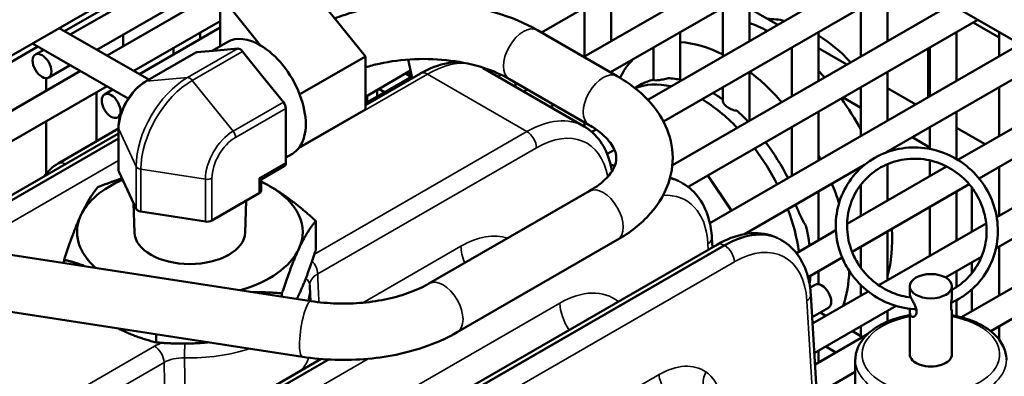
# Model space of a CAD drawing. Header units: inches. Extents: x 1 to 237, y 4 to 150.
# Tile 163 of 166: x 185.3 to 189.67, y 127.34 to 128.93. Entities that reach past the tile are written whole.
import ezdxf

# ---------------------------------------------------------------- set-up
doc = ezdxf.new("R2010")
doc.units = ezdxf.units.IN
doc.header["$LTSCALE"] = 7
doc.header["$MEASUREMENT"] = 0
doc.layers.add('Visible (ANSI)', color=7, linetype='Continuous', lineweight=50)
doc.layers.add('Visible Narrow (ANSI)', color=7, linetype='Continuous', lineweight=35)

msp = doc.modelspace()

# ---------------------------------------------------------------- linework, layer by layer
at = {"layer": 'Visible (ANSI)'}
for p, q in [((185.4127, 131.3125), (201.4508, 122.0529)), ((185.5258, 128.8602), (186.5491, 129.451)), ((187.614, 128.8687), (188.6298, 129.4551)), ((185.6439, 128.792), (186.7153, 129.4106)), ((182.8127, 127.3502), (186.3423, 129.388)), ((187.8022, 128.7601), (188.8179, 129.3465)), ((187.9203, 128.6919), (188.936, 129.2783)), ((186.13, 129.2381), (185.5006, 128.8747)), ((186.8335, 128.7621), (186.48, 129.2019)), ((186.3772, 129.1636), (185.6888, 128.7661)), ((188.0853, 128.5699), (189.1242, 129.1697)), ((188.1548, 128.4737), (189.2423, 129.1015)), ((186.3695, 128.8113), (186.1901, 129.0345)), ((186.1901, 129.0345), (186.1901, 128.8077)), ((187.9233, 129.0472), (187.9233, 128.83)), ((188.5358, 129.0472), (188.5358, 128.83)), ((189.1482, 129.0472), (189.1482, 128.83)), ((187.8052, 128.979), (187.8052, 128.7618)), ((188.1944, 128.2793), (189.4304, 128.9929)), ((188.4176, 128.979), (188.4176, 128.7618)), ((188.6617, 128.9027), (188.5358, 128.9755)), ((189.0301, 128.979), (189.0301, 128.7618)), ((188.2645, 128.1834), (189.5485, 128.9247)), ((185.4769, 128.8884), (185.8738, 128.6593)), ((186.1901, 128.9191), (185.8069, 128.6979)), ((185.832, 128.6834), (186.1901, 128.8901)), ((187.9503, 128.6745), (187.5968, 128.8786)), ((189.6426, 128.8468), (189.528, 128.9129)), ((185.76, 128.859), (185.76, 128.8072)), ((186.1015, 128.868), (186.1015, 128.839)), ((187.6171, 128.8704), (187.6171, 128.8669)), ((188.2295, 128.8704), (188.2295, 128.6591)), ((188.842, 128.8704), (188.842, 128.6532)), ((189.4544, 128.8704), (189.4544, 128.6532)), ((189.6426, 128.8704), (189.6426, 128.7618)), ((185.3825, 128.8065), (184.9191, 128.5389)), ((185.3588, 128.8202), (185.7827, 128.5755)), ((185.371, 128.7708), (185.4077, 128.792)), ((185.9834, 128.7998), (185.9834, 128.7708)), ((186.1541, 128.7869), (186.2236, 128.827)), ((186.2678, 128.7971), (186.1772, 128.789)), ((188.1114, 128.8022), (188.1114, 128.6591)), ((188.3607, 128.0217), (189.7366, 128.8161)), ((188.7239, 128.8022), (188.7239, 128.585)), ((188.968, 128.7259), (188.842, 128.7987)), ((189.3276, 128.7972), (189.3276, 128.58)), ((189.3363, 128.8022), (189.3363, 128.585)), ((186.0821, 128.7795), (185.8593, 128.6509)), ((186.1772, 128.789), (186.0865, 128.7809)), ((186.3797, 128.672), (186.2891, 128.7848)), ((186.8335, 128.7621), (186.5436, 128.5947)), ((186.8335, 128.5264), (186.8335, 128.7621)), ((187.0234, 128.7486), (187.0415, 128.6654)), ((189.1401, 128.3353), (189.8547, 128.7479)), ((185.43, 128.6685), (185.5258, 128.7238)), ((187.3554, 128.7105), (187.803, 128.452)), ((185.5707, 128.6979), (185.1662, 128.4644)), ((185.4184, 128.6658), (185.4184, 128.61)), ((186.4704, 128.5592), (186.3797, 128.672)), ((187.0341, 128.6993), (186.8335, 128.5834)), ((186.8335, 128.5454), (187.0785, 128.6868)), ((186.8335, 128.5544), (187.0397, 128.6735)), ((187.0372, 128.672), (187.012, 128.6865)), ((187.0297, 128.6967), (187.0297, 128.6763)), ((187.426, 128.6855), (187.4299, 128.6674)), ((187.8253, 128.458), (187.4718, 128.6621)), ((187.9233, 128.6936), (187.9233, 128.6901)), ((188.5358, 128.6936), (188.5358, 128.4764)), ((189.1482, 128.6936), (189.1482, 128.4764)), ((185.6888, 128.6297), (185.2253, 128.3621)), ((186.9191, 128.6038), (186.8939, 128.6183)), ((187.499, 128.6464), (187.499, 128.6275)), ((187.5358, 128.6063), (187.5522, 128.6157)), ((188.0276, 128.6224), (188.0517, 128.6364)), ((188.4176, 128.6254), (188.4176, 128.5693)), ((189.0301, 128.6254), (189.0301, 128.4082)), ((189.2742, 128.5491), (189.1482, 128.6219)), ((189.4602, 128.3029), (190.0428, 128.6393)), ((189.6426, 128.6254), (189.6426, 128.4082)), ((185.6419, 128.6026), (185.6419, 128.3854)), ((185.6772, 128.594), (185.7139, 128.6152)), ((186.5436, 128.5947), (186.5409, 128.5981)), ((186.5436, 128.5911), (186.5436, 128.5947)), ((186.8416, 128.5881), (186.8416, 128.5591)), ((186.8865, 128.614), (186.8865, 128.585)), ((189.0301, 128.5349), (188.9517, 128.5802)), ((186.481, 128.5318), (186.481, 128.4109)), ((187.6539, 128.5381), (187.6703, 128.5475)), ((189.5538, 128.2206), (190.1609, 128.5711)), ((185.7363, 128.4917), (185.7475, 128.4982)), ((186.8335, 128.5264), (186.5436, 128.359)), ((188.842, 128.5168), (188.842, 128.2996)), ((189.4544, 128.5168), (189.4544, 128.3064)), ((185.4184, 128.4736), (185.4184, 128.2416)), ((185.7396, 128.4419), (185.4725, 128.2876)), ((185.7396, 128.2558), (185.7396, 128.4435)), ((187.8052, 128.4696), (187.8052, 128.4507)), ((188.7239, 128.4486), (188.7239, 128.2314)), ((189.3363, 128.4486), (189.3363, 128.3517)), ((189.4544, 128.4451), (189.5804, 128.3723)), ((189.6321, 128.0486), (190.3491, 128.4625)), ((184.9041, 127.9376), (185.7396, 128.42)), ((186.481, 128.4109), (186.481, 128.29)), ((187.8377, 128.427), (187.8568, 128.438)), ((189.3363, 128.3581), (189.258, 128.4034)), ((186.5409, 128.3588), (186.5436, 128.359)), ((186.5436, 128.359), (186.5436, 128.3626)), ((189.6287, 127.9102), (190.4672, 128.3943)), ((186.481, 128.314), (186.5101, 128.3308)), ((187.9052, 128.3296), (187.9378, 128.3484)), ((189.1482, 128.34), (189.1482, 128.3383)), ((186.4748, 128.2763), (186.3718, 128.2168)), ((188.5138, 127.9738), (189.0462, 128.2811)), ((188.9688, 128.0192), (189.4099, 128.2739)), ((189.0301, 128.2718), (189.0301, 128.2672)), ((189.1482, 128.2847), (189.1482, 128.1228)), ((189.3363, 128.3006), (189.3363, 128.2314)), ((189.4757, 127.6047), (190.6553, 128.2857)), ((189.6426, 128.2718), (189.6426, 128.0546)), ((185.7406, 128.2513), (185.8173, 128.0861)), ((188.3532, 128.2346), (188.4583, 128.0781)), ((186.3718, 128.2168), (186.363, 128.2219)), ((186.3718, 128.1672), (186.3718, 128.2168)), ((188.2322, 128.2042), (188.2414, 128.1989)), ((188.9908, 127.8955), (189.5098, 128.1952)), ((189.0301, 128.1934), (189.0301, 128.0546)), ((189.522, 127.985), (189.522, 128.1801)), ((189.6053, 127.5431), (190.7734, 128.2175)), ((186.1536, 128.0341), (186.363, 128.155)), ((187.1155, 127.7544), (187.8253, 128.1642)), ((188.842, 128.1632), (188.842, 127.946)), ((189.4544, 128.1632), (189.4544, 127.946)), ((185.8101, 127.9803), (185.806, 128.1105)), ((186.3014, 127.9803), (186.3058, 128.122)), ((189.3363, 128.095), (189.3363, 127.8778)), ((185.8385, 128.0738), (186.1246, 128.0296)), ((186.6134, 127.9015), (186.6134, 128.0327)), ((189.1092, 127.7467), (189.5854, 128.0216)), ((188.7441, 127.8895), (188.9193, 127.9906)), ((189.1482, 127.9864), (189.1482, 127.7692)), ((184.8557, 127.9451), (186.5934, 127.6763)), ((185.875, 126.4733), (188.3938, 127.9275)), ((187.2405, 127.5379), (187.9503, 127.9477)), ((188.3696, 127.9573), (188.3721, 127.915)), ((188.6706, 127.9511), (188.6799, 127.9458)), ((189.0301, 127.9182), (189.0301, 127.8238)), ((189.6426, 127.9182), (189.6426, 127.701)), ((189.4052, 127.7812), (189.565, 127.8734)), ((185.498, 127.8457), (185.498, 127.8601)), ((188.7956, 127.7828), (188.947, 127.8703)), ((189.522, 127.8003), (189.522, 127.8486)), ((188.842, 127.8096), (188.842, 127.7516)), ((189.4544, 127.8096), (189.4544, 127.7389)), ((188.827, 127.7492), (188.8048, 127.7363)), ((189.0301, 127.7474), (189.0301, 127.701)), ((186.464, 127.6963), (186.464, 127.7107)), ((186.5876, 127.7391), (186.5902, 127.6768)), ((188.808, 127.7042), (188.8461, 127.0749)), ((188.8157, 127.5772), (189.0619, 127.7194)), ((189.2467, 127.7047), (189.2467, 127.7424)), ((189.4337, 127.7047), (189.4337, 127.7424)), ((189.522, 127.6314), (189.522, 127.7279)), ((184.8175, 127.6981), (186.5552, 127.4292)), ((189.4544, 127.6809), (189.4544, 127.6099)), ((188.8861, 127.6469), (188.814, 127.6052)), ((188.8236, 127.4454), (189.1866, 127.655)), ((188.8745, 127.6112), (188.8494, 127.6257)), ((189.1482, 127.6328), (189.1482, 127.5855)), ((189.2467, 127.4403), (189.2467, 127.6332)), ((189.4337, 127.4403), (189.4337, 127.6332)), ((185.9063, 127.4932), (185.9063, 127.5296)), ((189.06, 127.5301), (188.8267, 127.3954)), ((189.0375, 127.5171), (188.9926, 127.543)), ((189.0301, 127.5646), (189.0301, 127.5214)), ((189.6426, 127.5646), (189.6426, 127.5058)), ((188.842, 127.456), (188.842, 127.4042)), ((188.9194, 127.4489), (188.8745, 127.4748)), ((185.6643, 126.8579), (186.6372, 127.4195)), ((189.0052, 127.1137), (189.0052, 127.4158)), ((189.0052, 127.362), (188.8346, 127.2636))]:
    msp.add_line(p, q, dxfattribs=at)
for centre, major_axis, ratio, start_param, end_param in [((188.8205, 128.3563), (-0.3135, 0.543), 0.57735, 5.791225, 5.974829), ((188.6381, 128.2509), (0.375, -0.6495), 0.57735, 2.399207, 2.550398), ((186.3668, 128.5789), (-0.1433, 0.2481), 0.57735, 5.484484, 6.283185), ((188.8205, 128.3563), (0.3135, -0.543), 0.57735, 1.974697, 2.307799), ((186.2785, 128.7697), (-0.015, 0.026), 0.57735, 4.974188, 6.021386), ((186.3668, 128.5789), (-0.1433, 0.2481), 0.57735, 4.463893, 5.484484), ((188.4486, 128.1415), (-0.375, 0.6495), 0.57735, 5.556183, 5.92362), ((186.0971, 128.7535), (-0.015, 0.026), 0.57735, 6.021386, 6.283185), ((188.4486, 128.1415), (-0.375, 0.6495), 0.57735, 0.15713, 0.373544), ((187.1085, 128.6349), (-0.03, 0.052), 0.57735, 6.277063, 6.283185), ((188.3652, 128.0934), (-0.3135, 0.543), 0.57735, 6.107115, 6.283185), ((188.3652, 128.0934), (-0.3135, 0.543), 0.57735, 5.791225, 5.944486), ((188.4486, 128.1415), (0.375, -0.6495), 0.57735, 1.905569, 2.188761), ((188.6381, 128.2509), (0.375, -0.6495), 0.57735, 1.905569, 1.96159), ((188.3171, 128.0656), (-0.3135, 0.543), 0.57735, 5.791225, 6.204489), ((186.3668, 128.5789), (0.1433, -0.2481), 0.57735, 1.295693, 1.3223), ((186.3668, 128.5789), (0.1433, -0.2481), 0.57735, 0.275103, 1.295693), ((188.3171, 128.0656), (-0.3135, 0.543), 0.57735, 5.116289, 5.47808), ((188.3652, 128.0934), (-0.3135, 0.543), 0.57735, 5.379122, 5.47808), ((188.6381, 128.2509), (0.375, -0.6495), 0.57735, 1.524372, 1.742716), ((186.4598, 128.5441), (-0.015, 0.026), 0.57735, 3.926991, 4.974188), ((188.3652, 128.0934), (-0.3135, 0.543), 0.57735, 5.116289, 5.236098), ((186.3668, 128.5789), (0.1433, -0.2481), 0.57735, 0, 0.248496), ((186.3668, 128.5789), (0.1433, -0.2481), 0.57735, 0.248496, 0.275103), ((188.3171, 128.0656), (-0.3135, 0.543), 0.57735, 4.616851, 4.918479), ((188.3652, 128.0934), (-0.3135, 0.543), 0.57735, 4.616851, 4.918479), ((188.4486, 128.1415), (0.375, -0.6495), 0.57735, 1.490963, 1.520479), ((186.4598, 128.3023), (0.015, -0.026), 0.57735, 0, 0.785398), ((187.9379, 128.2284), (-0.0295, 0.0511), 0.57735, 5.477694, 5.927201), ((185.7696, 128.2558), (-0.03, 0), 0.57735, 0, 0.261799), ((186.0557, 127.9829), (-0.5, 0), 0.57735, 5.351073, 6.021386), ((186.0557, 127.9829), (-0.5, 0), 0.57735, 3.926991, 4.028029), ((186.0557, 127.9829), (0.5, 0), 0.57735, 6.021386, 7.068583), ((188.4486, 128.1415), (0.375, -0.6495), 0.57735, 1.204276, 1.331284), ((186.3418, 128.1672), (0.03, 0), 0.57735, 5.497787, 6.283185), ((188.6381, 128.2509), (0.375, -0.6495), 0.57735, 1.06094, 1.062432), ((186.0557, 127.9829), (-0.5, 0), 0.57735, 6.021386, 6.865691), ((185.8463, 128.0906), (-0.03, 0), 0.57735, 0.261799, 1.308997), ((188.3171, 128.0656), (-0.3135, 0.543), 0.57735, 4.088995, 4.424669), ((186.1324, 128.0463), (0.03, 0), 0.57735, 4.45059, 5.497787), ((188.3652, 128.0934), (-0.3135, 0.543), 0.57735, 4.088995, 4.246418), ((186.0557, 127.9829), (0.2457, 0), 0.57735, 3.159727, 6.265051), ((188.6381, 128.2509), (0.375, -0.6495), 0.57735, 0.508364, 0.869077), ((188.3097, 127.9537), (0.0599, 0.0036), 0.576647, 0, 0.005356), ((188.4238, 127.8755), (-0.03, 0.052), 0.57735, 6.277063, 6.283185), ((186.0557, 127.9829), (0.5, 0), 0.57735, 5.177081, 6.021386), ((188.3652, 128.0934), (-0.3135, 0.543), 0.57735, 3.755837, 3.830144), ((188.4486, 128.1415), (0.375, -0.6495), 0.57735, 0.459318, 0.744674), ((188.8566, 127.698), (-0.0295, 0.0511), 0.57735, 3.141593, 6.283185), ((188.7481, 127.7006), (0.0599, 0.0036), 0.576647, 0, 0.005356), ((189.3402, 127.4403), (-0.0935, 0), 0.57735, 0, 3.141593)]:
    msp.add_ellipse(centre, major_axis=major_axis, ratio=ratio, start_param=start_param, end_param=end_param, dxfattribs=at)
for centre, major_axis in [((185.4005, 128.7197), (-0.0295, 0.0511)), ((185.7067, 128.5429), (-0.0295, 0.0511)), ((189.3402, 127.7424), (-0.0935, 0))]:
    msp.add_ellipse(centre, major_axis=major_axis, ratio=0.57735, dxfattribs=at)
for points, knots in [([(187.5968, 128.8786), (187.5412, 128.9107), (187.4792, 128.9366), (187.3471, 128.9757), (187.277, 128.989), (187.1338, 129.0025), (187.0607, 129.0028), (186.9173, 128.9904), (186.8469, 128.9777), (186.7521, 128.9506), (186.7245, 128.9414), (186.6978, 128.931)], [1.570796, 1.570796, 1.570796, 1.570796, 1.88215, 1.88215, 2.193503, 2.193503, 2.504856, 2.504856, 2.816209, 2.816209, 2.94912, 2.94912, 2.94912, 2.94912]), ([(187.4718, 128.6621), (187.4393, 128.6809), (187.4005, 128.698), (187.3127, 128.726), (187.2635, 128.7369), (187.1599, 128.7502), (187.1055, 128.7525), (186.9978, 128.7479), (186.9446, 128.741), (186.8738, 128.7253), (186.8532, 128.7198), (186.8335, 128.7137)], [1.570796, 1.570796, 1.570796, 1.570796, 1.850268, 1.850268, 2.137145, 2.137145, 2.429701, 2.429701, 2.723458, 2.723458, 2.849277, 2.849277, 2.849277, 2.849277]), ([(187.0795, 128.6874), (187.1189, 128.71), (187.1592, 128.7257), (187.2156, 128.7363), (187.2328, 128.7379), (187.2497, 128.7378)], [0.0026746, 0.0026746, 0.0026746, 0.0026746, 0.4100603, 0.4100603, 0.5872668, 0.5872668, 0.5872668, 0.5872668]), ([(187.9503, 127.9477), (188.0064, 127.9801), (188.0562, 128.0189), (188.1368, 128.1103), (188.1678, 128.1634), (188.1968, 128.2692), (188.1994, 128.3199), (188.1826, 128.4161), (188.1642, 128.4614), (188.1083, 128.5495), (188.0686, 128.5909), (187.9999, 128.6438), (187.9758, 128.6598), (187.9503, 128.6745)], [0, 0, 0, 0, 0.314159, 0.314159, 0.628319, 0.628319, 0.885458, 0.885458, 1.136407, 1.136407, 1.428363, 1.428363, 1.570796, 1.570796, 1.570796, 1.570796]), ([(188.1736, 128.6657), (188.173, 128.6655), (188.1724, 128.6653), (188.1638, 128.6628), (188.1555, 128.6609), (188.1405, 128.658), (188.1339, 128.6571), (188.1233, 128.6561), (188.1186, 128.656), (188.1128, 128.6569), (188.1114, 128.6578), (188.1114, 128.6591)], [0.5962257, 0.5962257, 0.5962257, 0.5962257, 0.6010886, 0.6010886, 0.6654571, 0.6654571, 0.7298256, 0.7298256, 0.7975156, 0.7975156, 0.8594204, 0.8594204, 0.8594204, 0.8594204]), ([(185.7396, 128.4435), (185.7396, 128.4589), (185.7417, 128.4749), (185.7495, 128.507), (185.7552, 128.5231), (185.7696, 128.5544), (185.7783, 128.5695), (185.7982, 128.5977), (185.8093, 128.6107), (185.8332, 128.6334), (185.846, 128.6432), (185.8593, 128.6509)], [4.712389, 4.712389, 4.712389, 4.712389, 5.026548, 5.026548, 5.340708, 5.340708, 5.654867, 5.654867, 5.969026, 5.969026, 6.283185, 6.283185, 6.283185, 6.283185]), ([(188.4799, 128.5217), (188.4789, 128.5218), (188.478, 128.5219), (188.4695, 128.5231), (188.4616, 128.5254), (188.4469, 128.5316), (188.4402, 128.5356), (188.4297, 128.544), (188.4252, 128.5489), (188.4191, 128.5592), (188.4176, 128.5645), (188.4176, 128.5693)], [0.5623043, 0.5623043, 0.5623043, 0.5623043, 0.5695818, 0.5695818, 0.6276326, 0.6276326, 0.6856834, 0.6856834, 0.742905, 0.742905, 0.7998605, 0.7998605, 0.7998605, 0.7998605]), ([(187.803, 128.4519), (187.8312, 128.4357), (187.8561, 128.4123), (187.8946, 128.3574), (187.9089, 128.3254), (187.9216, 128.2785), (187.9244, 128.2659), (187.9265, 128.2528)], [0, 0, 0, 0, 0.3470267, 0.3470267, 0.6922758, 0.6922758, 0.8146379, 0.8146379, 0.8146379, 0.8146379]), ([(187.8253, 128.1642), (187.8578, 128.1829), (187.8837, 128.2033), (187.9215, 128.2427), (187.933, 128.2615), (187.9461, 128.295), (187.9473, 128.3092), (187.9422, 128.3404), (187.9352, 128.3585), (187.9045, 128.3994), (187.8815, 128.4214), (187.8426, 128.4477), (187.8342, 128.4529), (187.8253, 128.458)], [0, 0, 0, 0, 0.279472, 0.279472, 0.565043, 0.565043, 0.879202, 0.879202, 1.193362, 1.193362, 1.494464, 1.494464, 1.570796, 1.570796, 1.570796, 1.570796]), ([(189.4305, 127.6693), (189.4486, 127.6772), (189.466, 127.6866), (189.5139, 127.7182), (189.5418, 127.7441), (189.5879, 127.8037), (189.606, 127.8373), (189.6305, 127.9089), (189.6369, 127.9469), (189.6375, 128.0234), (189.6316, 128.0619), (189.6081, 128.1355), (189.5904, 128.1707), (189.545, 128.234), (189.5173, 128.2621), (189.4547, 128.3086), (189.4198, 128.3269), (189.3464, 128.3517), (189.3079, 128.3582), (189.2311, 128.3589), (189.1929, 128.353), (189.1208, 128.3295), (189.0868, 128.3119), (189.0265, 128.2667), (189.0002, 128.2391), (188.9578, 128.1769), (188.9417, 128.1422), (188.9214, 128.0692), (188.9172, 128.0308), (188.9211, 127.9543), (188.9293, 127.9161), (188.952, 127.857), (188.9631, 127.8349), (188.9763, 127.814)], [1.436441, 1.436441, 1.436441, 1.436441, 1.603111, 1.603111, 1.921729, 1.921729, 2.240269, 2.240269, 2.559369, 2.559369, 2.879368, 2.879368, 3.200201, 3.200201, 3.521516, 3.521516, 3.842844, 3.842844, 4.163712, 4.163712, 4.483757, 4.483757, 4.802895, 4.802895, 5.121448, 5.121448, 5.440047, 5.440047, 5.759299, 5.759299, 6.079466, 6.079466, 6.283185, 6.283185, 6.283185, 6.283185]), ([(185.4725, 128.2876), (185.4591, 128.2799), (185.4468, 128.2704), (185.4256, 128.2502), (185.4165, 128.2398), (185.4082, 128.2287)], [6.2831853, 6.2831853, 6.2831853, 6.2831853, 6.5973446, 6.5973446, 6.8713645, 6.8713645, 6.8713645, 6.8713645]), ([(189.4337, 127.7265), (189.4403, 127.7301), (189.4468, 127.734), (189.4804, 127.7558), (189.5046, 127.778), (189.5445, 127.8292), (189.5602, 127.8582), (189.5815, 127.92), (189.587, 127.9528), (189.5874, 128.0189), (189.5823, 128.0521), (189.5619, 128.1155), (189.5467, 128.1458), (189.5077, 128.2003), (189.4839, 128.2245), (189.4302, 128.2646), (189.4004, 128.2804), (189.3375, 128.3021), (189.3045, 128.308), (189.2386, 128.3091), (189.2058, 128.3043), (189.1436, 128.2846), (189.1143, 128.2697), (189.0621, 128.2311), (189.0393, 128.2075), (189.0025, 128.1539), (188.9886, 128.124), (188.971, 128.0609), (188.9674, 128.0277), (188.9709, 127.9617), (188.9779, 127.9288), (188.9976, 127.8778), (189.0072, 127.8588), (189.0186, 127.8408)], [1.521477, 1.521477, 1.521477, 1.521477, 1.596112, 1.596112, 1.917838, 1.917838, 2.239681, 2.239681, 2.560802, 2.560802, 2.880786, 2.880786, 3.199753, 3.199753, 3.518146, 3.518146, 3.83652, 3.83652, 4.155432, 4.155432, 4.475334, 4.475334, 4.796378, 4.796378, 5.118192, 5.118192, 5.439959, 5.439959, 5.760886, 5.760886, 6.080663, 6.080663, 6.283185, 6.283185, 6.283185, 6.283185]), ([(188.1844, 128.2239), (188.1866, 128.2233), (188.1888, 128.2227), (188.2014, 128.2188), (188.2115, 128.2148), (188.2212, 128.21)], [0.7952583, 0.7952583, 0.7952583, 0.7952583, 0.8203444, 0.8203444, 0.9390496, 0.9390496, 0.9390496, 0.9390496]), ([(188.2414, 128.1988), (188.2696, 128.1826), (188.2945, 128.1592), (188.333, 128.1042), (188.3473, 128.0723), (188.3636, 128.0125), (188.3679, 127.9856), (188.3696, 127.9575)], [0, 0, 0, 0, 0.3470278, 0.3470278, 0.6922772, 0.6922772, 0.9436138, 0.9436138, 0.9436138, 0.9436138]), ([(188.7861, 128.0111), (188.785, 128.0129), (188.7839, 128.0146), (188.7757, 128.0285), (188.7681, 128.0428), (188.7536, 128.073), (188.7468, 128.0889), (188.7411, 128.1043), (188.741, 128.1046), (188.7409, 128.1048)], [0.9445912, 0.9445912, 0.9445912, 0.9445912, 0.9624427, 0.9624427, 1.0891758, 1.0891758, 1.215909, 1.215909, 1.2180917, 1.2180917, 1.2180917, 1.2180917]), ([(188.3947, 127.928), (188.4341, 127.9506), (188.4744, 127.9664), (188.5533, 127.9812), (188.5934, 127.9799), (188.6398, 127.9657), (188.6499, 127.9617), (188.6596, 127.9569)], [0.0026744, 0.0026744, 0.0026744, 0.0026744, 0.4100605, 0.4100605, 0.820338, 0.820338, 0.9388722, 0.9388722, 0.9388722, 0.9388722]), ([(188.6798, 127.9457), (188.708, 127.9295), (188.7329, 127.9061), (188.7714, 127.8511), (188.7857, 127.8192), (188.802, 127.7594), (188.8063, 127.7325), (188.808, 127.7044)], [0, 0, 0, 0, 0.3470482, 0.3470482, 0.6923024, 0.6923024, 0.9436168, 0.9436168, 0.9436168, 0.9436168]), ([(189.0186, 127.8408), (189.0365, 127.8125), (189.0588, 127.787), (189.1102, 127.7439), (189.1392, 127.7264), (189.1962, 127.703), (189.2237, 127.6958), (189.2515, 127.6924)], [0, 0, 0, 0, 0.3184577, 0.3184577, 0.6367927, 0.6367927, 0.9075325, 0.9075325, 0.9075325, 0.9075325]), ([(188.9763, 127.814), (188.9972, 127.7811), (189.0232, 127.7515), (189.0831, 127.7015), (189.117, 127.6812), (189.189, 127.6522), (189.2271, 127.6434), (189.2688, 127.6406), (189.2721, 127.6405), (189.2754, 127.6403)], [0, 0, 0, 0, 0.3212605, 0.3212605, 0.642623, 0.642623, 0.9636072, 0.9636072, 0.9912807, 0.9912807, 0.9912807, 0.9912807]), ([(186.5871, 127.7466), (186.5872, 127.7461), (186.5872, 127.7456), (186.5873, 127.7446), (186.5873, 127.7441), (186.5874, 127.7431), (186.5874, 127.7426), (186.5875, 127.7416), (186.5875, 127.7411), (186.5875, 127.7401), (186.5876, 127.7396), (186.5876, 127.7391)], [5.45311137, 5.45311137, 5.45311137, 5.45311137, 5.45710748, 5.45710748, 5.46110359, 5.46110359, 5.4650997, 5.4650997, 5.46909581, 5.46909581, 5.47309192, 5.47309192, 5.47309192, 5.47309192]), ([(186.5934, 127.6763), (186.6304, 127.6706), (186.6686, 127.6671), (186.7457, 127.6647), (186.7845, 127.6659), (186.8605, 127.6729), (186.8977, 127.6786), (186.9684, 127.6943), (187.0019, 127.7042), (187.0633, 127.7272), (187.0912, 127.7404), (187.1155, 127.7544)], [5.235988, 5.235988, 5.235988, 5.235988, 5.445427, 5.445427, 5.654867, 5.654867, 5.864306, 5.864306, 6.073746, 6.073746, 6.283185, 6.283185, 6.283185, 6.283185]), ([(189.2467, 127.7047), (189.2467, 127.7044), (189.2468, 127.7041), (189.2472, 127.7022), (189.2482, 127.6994), (189.2516, 127.6922), (189.254, 127.6875), (189.2597, 127.6768), (189.2629, 127.6709), (189.2686, 127.6594), (189.2715, 127.6531), (189.2757, 127.6406), (189.2768, 127.6345), (189.2768, 127.6293)], [-0.2581595, -0.2581595, -0.2581595, -0.2581595, -0.2448279, -0.2448279, -0.1959354, -0.1959354, -0.1470428, -0.1470428, -0.0981502, -0.0981502, -0.0490751, -0.0490751, 0, 0, 0, 0]), ([(189.4301, 127.643), (189.4302, 127.6427), (189.4304, 127.6424), (189.4322, 127.6385), (189.4332, 127.6357), (189.4339, 127.6327), (189.4336, 127.6324), (189.4324, 127.6342), (189.4314, 127.6362), (189.43, 127.643), (189.4295, 127.6476), (189.4295, 127.6529), (189.4295, 127.6581), (189.43, 127.6645), (189.4314, 127.6778), (189.4324, 127.6847), (189.4334, 127.6956), (189.4337, 127.7003), (189.4337, 127.7047)], [-0.1999525, -0.1999525, -0.1999525, -0.1999525, -0.1959354, -0.1959354, -0.1470428, -0.1470428, -0.0981502, -0.0981502, -0.0490751, -0.0490751, 0, 0, 0, 0.0490751, 0.0490751, 0.0981502, 0.0981502, 0.1337112, 0.1337112, 0.1337112, 0.1337112]), ([(189.2467, 127.6139), (189.2433, 127.6133), (189.2399, 127.6127), (189.2024, 127.6054), (189.1701, 127.5954), (189.1117, 127.5692), (189.0857, 127.553), (189.0436, 127.5156), (189.0272, 127.4943), (189.0093, 127.4534), (189.0052, 127.4346), (189.0052, 127.4158)], [2.650034, 2.650034, 2.650034, 2.650034, 2.683142, 2.683142, 3.016067, 3.016067, 3.351317, 3.351317, 3.679839, 3.679839, 3.926991, 3.926991, 3.926991, 3.926991]), ([(189.2768, 127.6293), (189.2768, 127.624), (189.2757, 127.6191), (189.2715, 127.6115), (189.2686, 127.6088), (189.2629, 127.606), (189.2597, 127.6057), (189.254, 127.608), (189.2516, 127.6106), (189.2482, 127.6177), (189.2472, 127.6227), (189.2466, 127.6328), (189.2467, 127.6377), (189.2471, 127.6426)], [-0.7837414, -0.7837414, -0.7837414, -0.7837414, -0.7346663, -0.7346663, -0.6855913, -0.6855913, -0.6366987, -0.6366987, -0.5878061, -0.5878061, -0.5389135, -0.5389135, -0.5011166, -0.5011166, -0.5011166, -0.5011166]), ([(189.6752, 127.4158), (189.6752, 127.4366), (189.6702, 127.4573), (189.6508, 127.4973), (189.6358, 127.5163), (189.5965, 127.5517), (189.5713, 127.5677), (189.5139, 127.5941), (189.4815, 127.6044), (189.4428, 127.6123), (189.4383, 127.6131), (189.4337, 127.6139)], [0.785398, 0.785398, 0.785398, 0.785398, 1.058958, 1.058958, 1.354932, 1.354932, 1.683078, 1.683078, 2.018367, 2.018367, 2.062355, 2.062355, 2.062355, 2.062355]), ([(186.5552, 127.4292), (186.6026, 127.4219), (186.651, 127.4175), (186.7482, 127.4145), (186.797, 127.416), (186.8934, 127.4248), (186.941, 127.4322), (187.0332, 127.4526), (187.0779, 127.4657), (187.1628, 127.4976), (187.2031, 127.5163), (187.2405, 127.5379)], [5.235988, 5.235988, 5.235988, 5.235988, 5.445427, 5.445427, 5.654867, 5.654867, 5.864306, 5.864306, 6.073746, 6.073746, 6.283185, 6.283185, 6.283185, 6.283185])]:
    msp.add_open_spline(points, degree=3, knots=knots, dxfattribs=at)
for points, weights in [([(185.5728, 128.0576), (185.6074, 128.1323), (185.6475, 128.1821)], [1, 1.03799156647, 1.00007075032]), ([(185.6475, 128.1821), (185.7034, 128.2044), (185.7548, 128.2208)], [1.00007075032, 1.01393649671, 1.01765276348]), ([(186.3718, 128.2073), (186.3906, 128.1978), (186.4093, 128.187)], [1.01175976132, 1.00726961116, 1]), ([(186.4093, 128.187), (186.504, 128.1323), (186.6134, 128.0327)], [1, 1.03799156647, 1.00007075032]), ([(185.498, 127.8601), (185.5381, 127.9829), (185.5728, 128.0576)], [1.00007075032, 1.03799156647, 1]), ([(186.6134, 128.0327), (186.5734, 127.9829), (186.5387, 127.9082)], [1.00007075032, 1.03799156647, 1]), ([(186.5387, 127.9082), (186.504, 127.8334), (186.464, 127.7107)], [1, 1.03799156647, 1.00007075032]), ([(186.5387, 127.704), (186.5734, 127.7788), (186.6134, 127.9015)], [1, 1.03799156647, 1.00007075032]), ([(185.5918, 127.8312), (185.5472, 127.8481), (185.498, 127.8601)], [1.01874816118, 1.01677161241, 1.00007075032]), ([(186.464, 127.7107), (186.3968, 127.7167), (186.3358, 127.7161)], [1.00007075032, 1.01677161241, 1.01874816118]), ([(186.5301, 127.6861), (186.5344, 127.6948), (186.5387, 127.704)], [1.00799378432, 1.00453857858, 1]), ([(185.7366, 127.5559), (185.8155, 127.5154), (185.9063, 127.4932)], [1.01100809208, 1.03132787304, 1.00007075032]), ([(185.9063, 127.4932), (186.0303, 127.4822), (186.1381, 127.4938)], [1.00007075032, 1.03132787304, 1.01100809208])]:
    msp.add_rational_spline(points, weights, degree=2, dxfattribs=at)
msp.add_open_spline([(189.2506, 127.6925), (189.2505, 127.6933), (189.2504, 127.6941), (189.2503, 127.6949)], degree=3, dxfattribs=at)
at = {"layer": 'Visible Narrow (ANSI)'}
for p, q in [((186.2678, 128.7971), (186.0451, 128.6685)), ((186.0865, 128.7809), (185.8637, 128.6523)), ((186.2891, 128.7848), (186.0663, 128.6562)), ((186.0451, 128.6685), (185.8637, 128.6523)), ((186.5372, 128.354), (187.1085, 128.6839)), ((187.1085, 128.6839), (187.5499, 128.4291)), ((186.2477, 128.4306), (186.0663, 128.6562)), ((186.4704, 128.5592), (186.2477, 128.4306)), ((186.481, 128.5318), (186.2583, 128.4032)), ((184.9318, 127.9333), (185.7396, 128.3997)), ((185.7406, 128.4391), (185.8173, 128.2739)), ((185.7406, 128.2513), (185.7406, 128.4391)), ((187.5499, 128.4291), (186.6081, 127.8853)), ((187.5622, 128.4359), (187.5622, 128.4359)), ((185.7396, 128.3964), (184.9364, 127.9326)), ((186.6222, 127.7972), (187.5923, 128.3573)), ((187.6511, 128.3846), (187.6511, 128.3846)), ((185.0679, 127.9123), (185.7396, 128.3001)), ((185.8173, 128.0861), (185.8173, 128.2739)), ((186.481, 128.29), (186.363, 128.2219)), ((185.8385, 128.2616), (186.1246, 128.2174)), ((185.8385, 128.0738), (185.8385, 128.2616)), ((187.9066, 128.2371), (187.9066, 128.2371)), ((188.3496, 128.2325), (188.4547, 128.076)), ((186.1246, 128.0296), (186.1246, 128.2174)), ((186.1536, 128.0341), (186.1536, 128.2219)), ((186.363, 128.155), (186.363, 128.2219)), ((188.345, 127.984), (188.345, 127.984)), ((185.8828, 126.4575), (188.4238, 127.9245)), ((188.4267, 127.9228), (185.884, 126.4548)), ((187.2571, 127.9207), (186.8217, 127.6693)), ((188.3521, 127.9309), (188.3537, 127.9044)), ((188.3549, 127.9328), (188.3549, 127.9328)), ((188.4238, 127.9245), (188.4267, 127.9228)), ((185.498, 127.8523), (185.4891, 127.8471)), ((185.8954, 126.3652), (188.4691, 127.8511)), ((188.7834, 127.7309), (188.7834, 127.7309)), ((187.6955, 127.6676), (185.7821, 126.5629)), ((188.7905, 127.6778), (188.828, 127.0571)), ((188.7933, 127.6797), (188.7933, 127.6797)), ((185.8994, 127.4762), (185.5085, 127.2505)), ((185.5703, 127.1899), (185.9418, 127.4044)), ((186.6739, 127.4171), (185.6582, 126.8307)), ((185.6592, 126.8346), (186.6685, 127.4174)), ((185.6604, 126.7357), (186.8466, 127.4205)), ((188.1358, 127.3503), (185.8954, 126.0568))]:
    msp.add_line(p, q, dxfattribs=at)
for centre, major_axis, ratio, start_param, end_param in [((187.5343, 128.7704), (-0.0625, -0.1083), 0.57735, 3.141593, 6.283185), ((187.0977, 128.2819), (0.2612, 0.4265), 0.559352, 0.294823, 0.799843), ((187.0977, 128.2819), (0.2612, 0.4265), 0.559352, 0.014445, 0.048811), ((186.0451, 128.4054), (0.1611, 0.279), 0.57735, 0.785398, 2.356194), ((186.0557, 128.6411), (-0.015, 0.026), 0.57735, 4.974188, 6.021386), ((187.1085, 128.6349), (-0.03, 0.052), 0.57735, 5.497787, 6.277063), ((187.8878, 128.5663), (-0.0625, -0.1083), 0.57735, 3.141593, 6.283185), ((185.8637, 128.5101), (0.087, 0.1508), 0.57735, 0.785398, 2.356194), ((186.0663, 128.3932), (0.1611, 0.279), 0.57735, 0.785398, 2.356194), ((185.8743, 128.6249), (-0.015, 0.026), 0.57735, 6.021386, 6.283185), ((187.5607, 128.0145), (-0.2381, -0.4398), 0.594803, 3.125298, 3.910657), ((185.7696, 128.4435), (-0.03, 0), 0.57735, 0, 0.261799), ((187.6031, 127.9918), (0.208, 0.3879), 0.597134, 5.644316, 7.049868), ((186.2477, 128.2884), (0.087, 0.1508), 0.57735, 0.785398, 2.356194), ((186.2583, 128.2823), (0.074, 0.1282), 0.57735, 0.785398, 2.356194), ((186.2371, 128.4155), (-0.015, 0.026), 0.57735, 3.926991, 4.974188), ((187.5499, 128.3801), (0.03, -0.052), 0.57735, 0.820305, 2.356194), ((185.502, 128.2365), (-0.0295, 0.0511), 0.57735, 5.460105, 6.283185), ((185.8463, 128.2784), (-0.03, 0), 0.57735, 0.261799, 1.308997), ((186.1324, 128.2341), (-0.03, 0), 0.57735, 1.308997, 2.356194), ((187.9991, 127.7614), (-0.2381, -0.4398), 0.594803, 3.125298, 3.332213), ((187.9745, 127.7757), (0.2612, 0.4265), 0.559352, 0.014445, 0.196705), ((187.9745, 127.7757), (0.2612, 0.4265), 0.559352, 6.274128, 6.279071), ((187.8878, 128.056), (-0.0625, 0.1083), 0.57735, 3.141593, 6.283185), ((188.0415, 127.7387), (0.208, 0.3879), 0.597134, 5.513979, 6.648474), ((187.9321, 127.8018), (-0.2311, -0.3746), 0.556861, 2.941547, 2.941572), ((187.2687, 127.5302), (-0.2222, -0.4143), 0.597134, 3.243526, 3.908276), ((188.4129, 127.5225), (0.2612, 0.4265), 0.559352, 0.014445, 0.799843), ((188.4375, 127.5083), (-0.2381, -0.4398), 0.594803, 3.125302, 3.910657), ((187.3701, 127.86), (-0.08, 0.1386), 0.57735, 0.820305, 1.344599), ((188.3097, 127.9537), (0.0599, 0.0036), 0.576647, 5.463532, 6.283185), ((188.4238, 127.8755), (-0.03, 0.052), 0.57735, 5.497787, 6.277063), ((188.4267, 127.8738), (0.03, -0.052), 0.57735, 0.820305, 2.356194), ((188.3705, 127.5487), (-0.2311, -0.3746), 0.556861, 3.770697, 3.770731), ((188.4799, 127.4855), (0.208, 0.3879), 0.597134, 5.513979, 7.049868), ((188.4129, 127.5225), (0.2612, 0.4265), 0.559352, 6.274089, 6.279071), ((188.3705, 127.5487), (-0.2311, -0.3746), 0.556861, 2.941547, 2.941572), ((186.5798, 127.82), (0.03, -0.052), 0.57735, 0.820305, 1.923942), ((186.5273, 127.7419), (0.0598, 0.0046), 0.815682, 0, 0.721307), ((187.178, 127.6462), (-0.0625, 0.1083), 0.57735, 3.141593, 6.283185), ((186.0557, 127.7315), (0.532, 0), 0.57735, 6.109565, 6.307881), ((187.7071, 127.2771), (-0.2222, -0.4143), 0.597134, 3.0311, 3.908276), ((188.7481, 127.7006), (0.0599, 0.0036), 0.576647, 5.463532, 6.283185), ((186.5743, 127.5528), (0.0191, 0.1235), 0.211325, 0, 3.141593), ((187.8086, 127.6069), (-0.08, 0.1386), 0.57735, 0.820305, 1.664261), ((189.3402, 127.4403), (-0.305, 0), 0.57735, 5.023963, 10.684), ((186.0154, 127.4227), (-0.1613, -0.009), 0.517761, 5.223389, 5.485843), ((186.0346, 127.4575), (-0.0015, -0.06), 0.036465, 4.183582, 5.293433), ((185.8994, 127.4272), (0.03, -0.052), 0.57735, 0.820305, 2.356194), ((186.0557, 127.7315), (0.532, 0), 0.57735, 4.667713, 5.235498), ((186.0557, 127.4966), (0.5421, 0), 0.57735, 5.867176, 6.053119), ((188.1454, 127.0263), (-0.1844, -0.3438), 0.597134, 3.073656, 3.908276), ((189.3402, 127.4158), (-0.335, 0), 0.57735, 0, 3.141593), ((188.1923, 127.32), (0.04, -0.0693), 0.57735, 3.961897, 4.926664), ((188.3999, 127.3315), (0.0455, 0.0658), 0.800299, 1.661282, 2.499485)]:
    msp.add_ellipse(centre, major_axis=major_axis, ratio=ratio, start_param=start_param, end_param=end_param, dxfattribs=at)
for points in [[(186.5871, 127.7465), (186.5863, 127.7654), (186.5993, 127.7842), (186.6222, 127.7972)], [(186.6276, 127.6717), (186.6258, 127.7135), (186.624, 127.7554), (186.6222, 127.7972)], [(185.9418, 127.4044), (185.9653, 127.4182), (185.9988, 127.4257), (186.032, 127.4246)], [(185.9418, 127.4044), (185.9431, 127.3241), (185.9445, 127.2439), (185.9458, 127.1636)], [(186.0351, 127.1838), (186.0341, 127.2641), (186.033, 127.3444), (186.032, 127.4246)], [(188.4089, 127.2646), (188.3961, 127.3071), (188.3735, 127.3409), (188.3433, 127.3619)]]:
    msp.add_open_spline(points, degree=3, dxfattribs=at)

doc.saveas('drawing.dxf')
